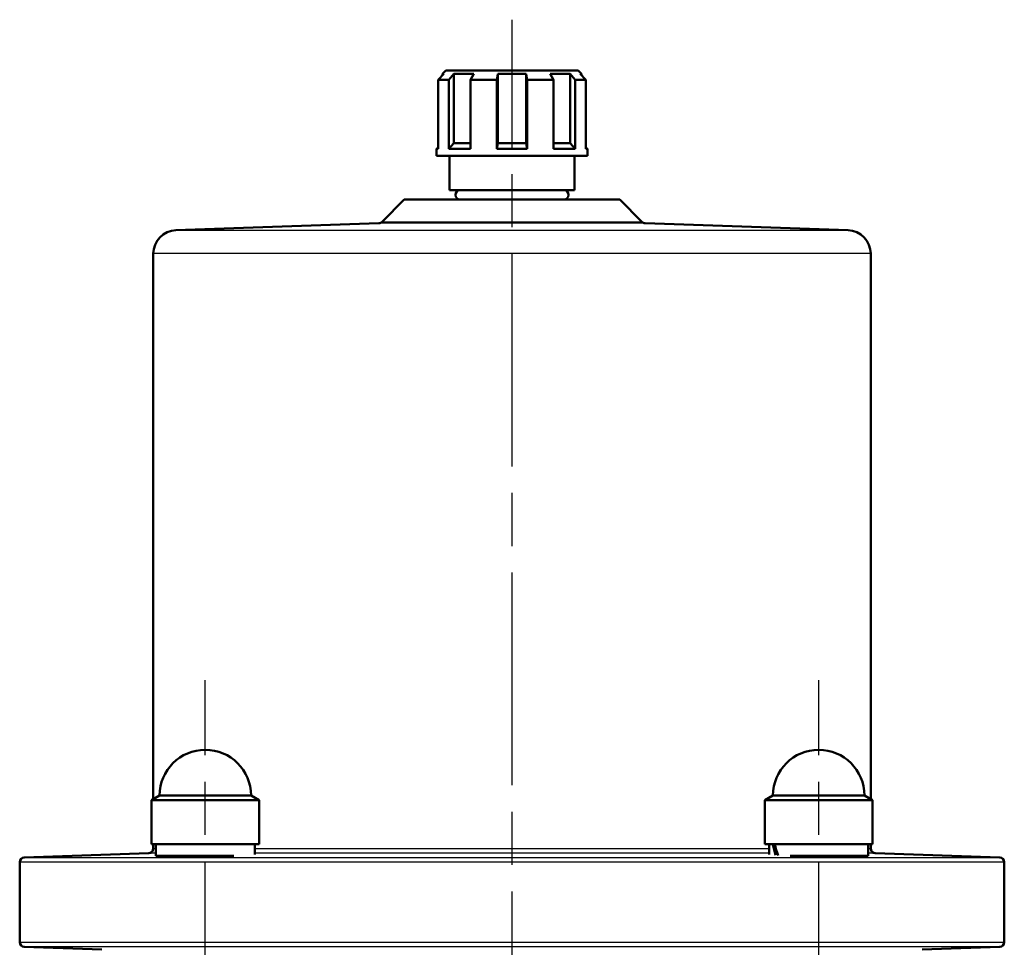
# Model space of a CAD drawing. Header units: millimetres. Extents: x 123 to 1447, y 427 to 1954.
# Tile 13 of 22: x 452 to 662, y 1749 to 1947. Entities that reach past the tile are written whole.
import ezdxf

# ---------------------------------------------------------------- set-up
doc = ezdxf.new("R2010")
doc.units = ezdxf.units.MM
doc.header["$LTSCALE"] = 8
doc.linetypes.add('CHAIN', pattern=[0.3543, 0.2362, -0.0295, 0.0591, -0.0295])
for name, color, linetype, lineweight in [('Gewinde(DIN)', 3, 'Continuous', 25), ('Mittellinie(DIN)', 4, 'CHAIN', 25), ('Sichtbare Kanten(DIN)', 7, 'Continuous', 50), ('Sichtbare tangentiale Kanten(DIN)', 3, 'Continuous', 25)]:
    doc.layers.add(name, color=color, linetype=linetype, lineweight=lineweight)

msp = doc.modelspace()

# ---------------------------------------------------------------- linework, layer by layer
at = {"layer": 'Gewinde(DIN)'}
for p, q in [((486.47, 1768.59), (486.47, 1768.44)), ((627.19, 1768.44), (627.19, 1768.59))]:
    msp.add_line(p, q, dxfattribs=at)
at = {"layer": 'Mittellinie(DIN)', "linetype": 'CHAIN', "ltscale": 23.990969}
for p, q in [((556.83, 967.69), (556.83, 1946.96)), ((491.42, 1518.09), (491.42, 1806.09)), ((622.24, 1518.09), (622.24, 1806.09))]:
    msp.add_line(p, q, dxfattribs=at)
at = {"layer": 'Sichtbare Kanten(DIN)'}
for p, q in [((542.29, 1935.39), (541.06, 1934.14)), ((541.06, 1934.14), (541.06, 1919.39)), ((543.38, 1934.14), (541.06, 1934.14)), ((542.73, 1936.14), (541.98, 1935.39)), ((542.29, 1935.39), (541.98, 1935.39)), ((541.98, 1935.39), (541.98, 1935.08)), ((542.73, 1936.14), (570.93, 1936.14)), ((543.38, 1934.14), (544.43, 1935.39)), ((543.38, 1919.39), (543.38, 1934.14)), ((544.43, 1935.39), (544.43, 1920.64)), ((548.66, 1935.39), (544.43, 1935.39)), ((548.66, 1935.39), (547.98, 1934.14)), ((547.98, 1934.14), (547.98, 1919.39)), ((553.58, 1934.14), (547.98, 1934.14)), ((553.58, 1934.14), (553.83, 1935.39)), ((553.58, 1919.39), (553.58, 1934.14)), ((553.83, 1935.39), (553.83, 1920.64)), ((559.83, 1935.39), (553.83, 1935.39)), ((559.83, 1935.39), (559.83, 1920.64)), ((559.83, 1935.39), (560.08, 1934.14)), ((560.08, 1934.14), (560.08, 1919.39)), ((565.68, 1934.14), (560.08, 1934.14)), ((565.68, 1934.14), (564.99, 1935.39)), ((569.23, 1935.39), (564.99, 1935.39)), ((565.68, 1919.39), (565.68, 1934.14)), ((569.23, 1935.39), (569.23, 1920.64)), ((569.23, 1935.39), (570.28, 1934.14)), ((570.28, 1934.14), (570.28, 1919.39)), ((572.6, 1934.14), (570.28, 1934.14)), ((570.93, 1936.14), (571.68, 1935.39)), ((572.6, 1934.14), (571.37, 1935.39)), ((571.68, 1935.39), (571.37, 1935.39)), ((571.68, 1935.39), (571.68, 1935.08)), ((572.6, 1919.39), (572.6, 1934.14)), ((541.06, 1919.72), (540.73, 1919.39)), ((544.43, 1920.64), (543.38, 1919.39)), ((544.43, 1920.64), (547.98, 1920.64)), ((553.83, 1920.64), (553.58, 1919.39)), ((553.83, 1920.64), (559.83, 1920.64)), ((560.08, 1919.39), (559.83, 1920.64)), ((565.68, 1920.64), (569.23, 1920.64)), ((570.28, 1919.39), (569.23, 1920.64)), ((572.6, 1919.72), (572.93, 1919.39)), ((541.06, 1919.39), (540.73, 1919.39)), ((540.73, 1917.94), (540.73, 1919.39)), ((572.93, 1917.94), (540.73, 1917.94)), ((547.98, 1919.39), (543.38, 1919.39)), ((543.53, 1910.59), (543.53, 1917.94)), ((560.08, 1919.39), (553.58, 1919.39)), ((570.28, 1919.39), (565.68, 1919.39)), ((570.13, 1910.59), (570.13, 1917.94)), ((572.93, 1919.39), (572.6, 1919.39)), ((572.93, 1917.94), (572.93, 1919.39)), ((570.13, 1910.59), (543.53, 1910.59)), ((533.84, 1908.59), (529.11, 1903.87)), ((533.84, 1908.59), (579.82, 1908.59)), ((579.82, 1908.59), (584.54, 1903.87)), ((528.44, 1903.57), (485.16, 1902.06)), ((585.22, 1903.57), (628.5, 1902.06)), ((480.33, 1897.07), (480.33, 1780.71)), ((633.33, 1897.07), (633.33, 1780.71)), ((481.67, 1781.49), (479.92, 1780.48)), ((481.67, 1781.49), (501.17, 1781.49)), ((501.17, 1781.49), (502.92, 1780.48)), ((612.49, 1781.49), (610.74, 1780.48)), ((612.49, 1781.49), (631.99, 1781.49)), ((631.99, 1781.49), (633.74, 1780.48)), ((502.92, 1780.48), (479.92, 1780.48)), ((479.92, 1780.48), (479.92, 1771.09)), ((502.92, 1780.48), (502.92, 1771.09)), ((633.74, 1780.48), (610.74, 1780.48)), ((610.74, 1780.48), (610.74, 1771.09)), ((633.74, 1780.48), (633.74, 1771.09)), ((502.92, 1771.09), (479.92, 1771.09)), ((480.33, 1771.09), (480.33, 1770.2)), ((480.87, 1771.09), (480.87, 1768.59)), ((501.97, 1771.09), (501.97, 1768.92)), ((633.74, 1771.09), (610.74, 1771.09)), ((611.69, 1771.09), (611.69, 1768.92)), ((632.79, 1771.09), (632.79, 1768.59)), ((633.33, 1771.09), (633.33, 1770.2)), ((479.36, 1769.2), (452.79, 1768.27)), ((497.51, 1768.59), (480.87, 1768.59)), ((485.42, 1768.46), (485.42, 1768.59)), ((632.79, 1768.59), (616.15, 1768.59)), ((628.24, 1768.46), (628.24, 1768.59)), ((634.29, 1769.2), (660.86, 1768.27)), ((451.83, 1767.27), (451.83, 1750.2)), ((661.83, 1767.27), (661.83, 1750.2)), ((469.36, 1748.62), (452.79, 1749.2)), ((644.29, 1748.62), (660.86, 1749.2))]:
    msp.add_line(p, q, dxfattribs=at)
at = {"layer": 'Sichtbare Kanten(DIN)', "flags": 128}
for points in [[(494.22, 1768.59), (493.61, 1768.57), (492.98, 1768.55), (492.34, 1768.53), (491.7, 1768.51), (491.07, 1768.5), (490.42, 1768.49), (489.78, 1768.47), (489.14, 1768.46), (488.54, 1768.46), (487.96, 1768.45), (487.42, 1768.45), (486.94, 1768.44), (486.5, 1768.44), (486.1, 1768.45), (485.75, 1768.45), (485.46, 1768.46), (485.23, 1768.47), (485.06, 1768.48), (484.96, 1768.49), (484.92, 1768.51), (484.95, 1768.52), (485.04, 1768.54), (485.2, 1768.56), (485.42, 1768.58)], [(628.24, 1768.58), (628.46, 1768.56), (628.62, 1768.54), (628.71, 1768.52), (628.74, 1768.51), (628.7, 1768.49), (628.6, 1768.48), (628.43, 1768.47), (628.2, 1768.46), (627.91, 1768.45), (627.55, 1768.45), (627.16, 1768.44), (626.72, 1768.44), (626.23, 1768.45), (625.7, 1768.45), (625.12, 1768.46), (624.51, 1768.46), (623.88, 1768.47), (623.24, 1768.49), (622.59, 1768.5), (621.95, 1768.51), (621.32, 1768.53), (620.68, 1768.55), (620.05, 1768.57), (619.43, 1768.59)]]:
    msp.add_lwpolyline(points, dxfattribs=at)
at = {"layer": 'Sichtbare Kanten(DIN)'}
for centre, radius, start, end in [((545.75, 1909.59), 1, 90, 270), ((567.9, 1909.59), 1, 270, 90), ((528.41, 1904.57), 1, 272, 315), ((585.25, 1904.57), 1, 225, 268), ((485.33, 1897.07), 5, 92, 180), ((628.33, 1897.07), 5, 0, 88), ((491.42, 1781.49), 9.75, 0, 180), ((622.24, 1781.49), 9.75, 0, 180), ((452.83, 1767.27), 1, 92, 180), ((479.33, 1770.2), 1, 272, 0), ((634.33, 1770.2), 1, 180, 268), ((660.83, 1767.27), 1, 0, 88), ((452.83, 1750.2), 1, 180, 268), ((660.83, 1750.2), 1, 272, 0)]:
    msp.add_arc(centre, radius, start, end, dxfattribs=at)
for centre, start_param, end_param in [((622.24, 1770.22), 1.367614, 1.495594), ((622.24, 1771.95), 1.462436, 1.593188)]:
    msp.add_ellipse(centre, major_axis=(-5.81, 18.05), ratio=0.487725, start_param=start_param, end_param=end_param, dxfattribs=at)
at = {"layer": 'Sichtbare tangentiale Kanten(DIN)'}
for p, q in [((585.22, 1903.57), (528.44, 1903.57)), ((529.11, 1903.87), (584.54, 1903.87)), ((485.16, 1902.06), (628.5, 1902.06)), ((633.33, 1897.07), (480.33, 1897.07)), ((452.79, 1768.27), (660.86, 1768.27)), ((480.87, 1769.2), (479.36, 1769.2)), ((480.33, 1770.2), (480.87, 1770.2)), ((501.97, 1770.2), (611.69, 1770.2)), ((611.69, 1769.2), (501.97, 1769.2)), ((632.79, 1770.2), (633.33, 1770.2)), ((634.29, 1769.2), (632.79, 1769.2)), ((661.83, 1767.27), (451.83, 1767.27)), ((451.83, 1750.2), (661.83, 1750.2)), ((660.86, 1749.2), (452.79, 1749.2))]:
    msp.add_line(p, q, dxfattribs=at)

doc.saveas('drawing.dxf')
